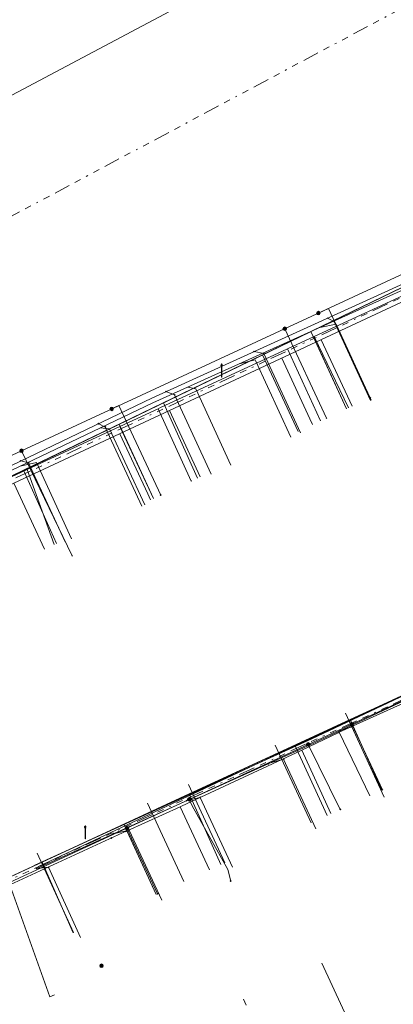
# Model space of a CAD drawing. Header units: metres. Extents: x 154975 to 155642, y 461260 to 461877.
# Tile 46 of 95: x 155256 to 155279, y 461542 to 461603. Entities that reach past the tile are written whole.
import ezdxf
from ezdxf.lldxf.tags import DXFTag

# ---------------------------------------------------------------- set-up
doc = ezdxf.new("R2010")
doc.units = ezdxf.units.M
doc.linetypes.add('RI-OVERIG-SO', pattern=[17, 5, -2, 2, -2, 0, -2, 2, -2])
for name, color, linetype, lineweight, true_color in [('B-WE-KL-DATA-G', 3, 'KL-DATA-SO', 18, 0x00ff00), ('B-WE-KL-DATA_HULPSTUK-S', 3, 'Continuous', 18, 0x00ff00), ('B-WE-KL-DATA_KABELBED-G', 3, 'Continuous', 18, 0x00ff00), ('B-WE-KL-ET_LS-G', 1, 'KL-LS-SO', 18, 0xff0000), ('B-WE-KL-ET_LS-S', 1, 'Continuous', 18, 0xff0000), ('B-WE-KL-ET_MS-G', 1, 'KL-MS-SO', 18, 0xff0000), ('B-WE-KL-GAS_LD-G', 30, 'KL-GAS_LD-SO', 18, 0xff7f00), ('B-WE-KL-WATER-G', 5, 'KL-WATER-SO', 18, 0x0000ff), ('B-WE-KL-WATER_HULPSTUK-S', 5, 'Continuous', 18, 0x0000ff), ('B-WE-RI-VRIJVERVAL-G', 6, 'RI-OVERIG-SO', 18, 0xff00ff), ('V-WE-KL-WATER-G', 5, 'V-KL-WATER-SO', 18, 0x0000ff)]:
    doc.layers.add(name, color=color, linetype=linetype, lineweight=lineweight, true_color=true_color)
doc.styles.add('NLCS-ISO', font='NLCS-ISO.ttf')
tags = doc.linetypes.add('KL-DATA-SO', pattern='A,4,-1,[101,NLCS.SHX,S=0.5,R=0,X=0,Y=0],-1,4,-1,["D",Standard,S=1,R=0,X=-0.25,Y=-0.5],-1.5', length=12.5).pattern_tags.tags
tags[18] = DXFTag(74, 10)
tags = doc.linetypes.add('KL-GAS_LD-SO', pattern='A,4,-1,[69,NLCS.SHX,S=0.5,R=0,X=0,Y=0],-1,4,-1,["L",Standard,S=1,R=0,X=0.25,Y=-0.5],-2', length=13).pattern_tags.tags
tags[18] = DXFTag(74, 10)
tags = doc.linetypes.add('KL-LS-SO', pattern='A,4,-1,[103,NLCS.SHX,S=0.75,R=0,X=0,Y=0],-1,4,-1,["L",Standard,S=1,R=0,X=0,Y=-0.5],-2', length=13).pattern_tags.tags
tags[18] = DXFTag(74, 10)
tags = doc.linetypes.add('KL-MS-SO', pattern='A,4,-1,[103,NLCS.SHX,S=0.75,R=0,X=0,Y=0],-1,4,-1,["M",Standard,S=1,R=0,X=0,Y=-0.5],-2', length=13).pattern_tags.tags
tags[18] = DXFTag(74, 10)
doc.linetypes.add('KL-WATER-SO', pattern='A,7,-0.5,[168,NLCS.SHX,S=0.75,R=0,X=0.75,Y=0],-2', length=9.5)
doc.linetypes.add('V-KL-WATER-SO', pattern='A,3.5,[24,NLCS.SHX,S=0.5,R=0,X=0,Y=0],3.5,-0.5,[168,NLCS.SHX,S=0.75,R=0,X=0.75,Y=0],-2', length=9.5)

# ---------------------------------------------------------------- blocks, each defined once
blk = doc.blocks.new('SKL-WTB_HULP_OVERIG-SO')
at = {"color": 0, "linetype": 'ByBlock', "lineweight": 18}
for points in [[(-0.14, 0.14), (0.14, -0.14)], [(0.14, 0.14), (-0.14, -0.14)]]:
    blk.add_lwpolyline(points, dxfattribs=at)
at = {"color": 0, "linetype": 'ByBlock', "lineweight": 18, "style": 'NLCS-ISO', "flags": 1}
for tag, p in [('TYPE', (1.5, 0)), ('OMSCHRIJVING', (1.5, -3)), ('LABEL', (1.5, -1.5))]:
    blk.add_attdef(tag, p, '', height=1, dxfattribs=at)
blk = doc.blocks.new('SKL-WTB_HULP_MOF-SO')
at = {"linetype": 'ByBlock', "lineweight": 18}
h = blk.add_hatch(color=0, dxfattribs=at)
h.dxf.hatch_style = 1
h.paths.add_polyline_path([(-0.5625, 0, 1), (0.5625, 0, 1)])
at = {"color": 0, "linetype": 'ByBlock', "lineweight": 18}
blk.add_circle((0, 0), 0.5625, dxfattribs=at)
at = {"color": 0, "linetype": 'ByBlock', "lineweight": 18, "style": 'NLCS-ISO', "flags": 1}
for tag, p in [('TYPE', (1.5, 0)), ('OMSCHRIJVING', (1.5, -3)), ('LABEL', (1.5, -1.5))]:
    blk.add_attdef(tag, p, '', height=1, dxfattribs=at)
blk = doc.blocks.new('SKL-ET_LS_MAST-SO')
for p, q in [((-0.05, 2.07), (0.05, 2.07)), ((-0.05, -2), (0.05, -2))]:
    blk.add_line(p, q)
for points in [[(-0.18, 1.76), (-0.22, 1.76), (-0.22, 1.84), (-0.18, 1.84), (-0.18, 1.79)], [(-0.18, 1.49), (-0.22, 1.49), (-0.22, 1.57), (-0.18, 1.57), (-0.18, 1.52)], [(-0.18, 1.79), (-0.05, 1.79)], [(-0.18, 1.76), (-0.05, 1.76)], [(-0.18, 1.52), (-0.05, 1.52)], [(-0.18, 1.49), (-0.05, 1.49)], [(-0.05, -2), (-0.05, 2.07)], [(0.05, -2), (0.05, 2.07)], [(0.18, 1.92), (0.05, 1.92)], [(0.18, 1.89), (0.05, 1.89)], [(0.18, 1.66), (0.05, 1.66)], [(0.18, 1.63), (0.05, 1.63)], [(0.18, 1.39), (0.05, 1.39)], [(0.18, 1.36), (0.05, 1.36)], [(0.18, 1.89), (0.22, 1.89), (0.22, 1.97), (0.18, 1.97), (0.18, 1.92)], [(0.18, 1.63), (0.22, 1.63), (0.22, 1.71), (0.18, 1.71), (0.18, 1.66)], [(0.18, 1.36), (0.22, 1.36), (0.22, 1.44), (0.18, 1.44), (0.18, 1.39)]]:
    blk.add_lwpolyline(points)

msp = doc.modelspace()

# ---------------------------------------------------------------- linework, layer by layer
at = {"layer": 'B-WE-KL-DATA-G', "ltscale": 0.2, "flags": 128}
for points in [[(155301.223, 461622.319), (155301.481, 461621.89), (155300.251, 461621.154), (155299.59, 461620.795), (155307.287, 461608.673), (155310.949, 461603.15), (155298.167, 461595.084), (155246.643, 461570.207), (155245.513, 461569.662), (155244.26, 461569.081), (155239.338, 461566.575), (155233.707, 461563.79), (155231.495, 461567.665), (155229.814, 461568.582), (155228.072, 461569.105), (155226.053, 461568.861), (155224.946, 461568.605), (155183.293, 461549.415), (155182.25, 461548.544), (155181.605, 461547.561), (155181.475, 461546.528), (155181.63, 461545.443), (155181.94, 461544.047), (155180.599, 461546.294), (155180.744, 461545.282), (155181.088, 461543.735), (155182.721, 461540.621), (155204.266, 461503.368), (155195.128, 461498.12), (155196.73, 461495.33), (155196.296, 461495.081)], [(155301.223, 461622.319), (155301.481, 461621.89), (155300.251, 461621.154), (155299.59, 461620.795), (155307.287, 461608.673), (155310.949, 461603.15), (155298.167, 461595.084), (155246.643, 461570.207), (155245.513, 461569.662), (155244.26, 461569.081), (155241.585, 461567.719), (155250.939, 461547.544), (155253.15, 461548.565), (155252.832, 461549.255)], [(155302.31, 461582.753), (155303.753, 461583.425), (155297.593, 461594.806), (155246.643, 461570.207), (155245.513, 461569.662), (155244.26, 461569.081), (155241.585, 461567.719), (155250.939, 461547.544), (155253.15, 461548.565), (155252.832, 461549.255)], [(155252.832, 461549.255), (155253.15, 461548.565), (155250.939, 461547.544), (155241.585, 461567.719), (155244.26, 461569.081), (155245.513, 461569.662), (155290.655, 461591.456), (155293.002, 461586.398)], [(155285.648, 461582.992), (155283.343, 461587.926), (155245.513, 461569.662), (155244.26, 461569.081), (155241.585, 461567.719), (155250.939, 461547.544), (155253.15, 461548.565), (155252.832, 461549.255)], [(155282.474, 461581.514), (155280.203, 461586.41), (155245.513, 461569.662), (155244.26, 461569.081), (155241.585, 461567.719), (155250.939, 461547.544), (155253.15, 461548.565), (155252.832, 461549.255)], [(155274.118, 461583.06), (155280.668, 461586.089)], [(155276.116, 461578.564), (155273.904, 461583.369), (155245.513, 461569.662), (155244.26, 461569.081), (155241.585, 461567.719), (155250.939, 461547.544), (155253.15, 461548.565), (155252.832, 461549.255)], [(155274.118, 461583.06), (155272.449, 461582.288)], [(155276.247, 461578.631), (155274.118, 461583.06)], [(155264.429, 461578.578), (155264.571, 461578.644), (155272.449, 461582.288)], [(155272.449, 461582.288), (155274.504, 461577.822)], [(155273.114, 461577.171), (155270.909, 461581.923), (155245.513, 461569.662), (155244.26, 461569.081), (155241.585, 461567.719), (155250.939, 461547.544), (155253.15, 461548.565), (155252.832, 461549.255)], [(155266.855, 461574.267), (155264.744, 461578.947), (155245.513, 461569.662), (155244.26, 461569.081), (155241.585, 461567.719), (155250.939, 461547.544), (155253.15, 461548.565), (155252.832, 461549.255)], [(155264.429, 461578.578), (155262.037, 461577.466)], [(155266.462, 461574.09), (155264.429, 461578.578)], [(155252.832, 461549.255), (155253.15, 461548.565), (155250.939, 461547.544), (155241.585, 461567.719), (155244.26, 461569.081), (155245.513, 461569.662), (155261.988, 461577.616), (155264.126, 461573.006)], [(155256.29, 461574.795), (155262.037, 461577.466)], [(155262.037, 461577.466), (155264.125, 461573.006)], [(155252.107, 461572.85), (155252.378, 461572.977), (155256.29, 461574.795)], [(155256.29, 461574.795), (155257.952, 461570.142)], [(155252.832, 461549.255), (155253.15, 461548.565), (155250.939, 461547.544), (155241.585, 461567.719), (155244.26, 461569.081), (155245.513, 461569.662), (155256.063, 461574.755), (155258.111, 461570.216)], [(155266.5, 461574.1), (155266.462, 461574.09)], [(155252.832, 461549.255), (155253.15, 461548.565), (155305.212, 461572.614), (155307.226, 461568.252)], [(155252.832, 461549.255), (155253.15, 461548.565), (155301.343, 461570.827), (155303.359, 461566.465)], [(155252.832, 461549.255), (155253.15, 461548.565), (155294.24, 461567.546), (155296.283, 461563.202)], [(155252.832, 461549.255), (155253.15, 461548.565), (155291.369, 461566.22), (155293.381, 461561.862)], [(155252.832, 461549.255), (155253.15, 461548.565), (155284.765, 461563.169), (155286.761, 461558.798)], [(155252.832, 461549.255), (155253.15, 461548.565), (155282.153, 461561.963), (155284.167, 461557.605)], [(155275.658, 461558.49), (155281.818, 461561.269)], [(155252.832, 461549.255), (155253.15, 461548.565), (155276.343, 461559.279), (155278.306, 461554.898)], [(155275.658, 461558.49), (155275.599, 461558.463), (155273.337, 461557.376)], [(155277.556, 461554.551), (155275.658, 461558.49)], [(155252.832, 461549.255), (155253.15, 461548.565), (155272.899, 461557.688), (155274.912, 461553.33)], [(155273.337, 461557.376), (155273.309, 461557.363), (155265.865, 461553.909), (155265.788, 461553.874)], [(155275.154, 461553.442), (155273.337, 461557.376)], [(155252.832, 461549.255), (155253.15, 461548.565), (155266.349, 461554.662), (155268.319, 461550.285)], [(155265.788, 461553.874), (155262.486, 461552.375), (155262.47, 461552.368)], [(155265.788, 461553.874), (155267.6, 461549.953)], [(155252.832, 461549.255), (155253.15, 461548.565), (155262.281, 461552.783), (155264.295, 461548.42)], [(155262.47, 461552.368), (155255.198, 461549.014), (155257.683, 461542.06), (155257.978, 461542.203)], [(155262.47, 461552.368), (155264.293, 461548.425)], [(155252.832, 461549.255), (155253.15, 461548.565), (155257.206, 461550.439), (155259.132, 461546.035)]]:
    msp.add_lwpolyline(points, dxfattribs=at)
at = {"layer": 'B-WE-KL-DATA_KABELBED-G', "ltscale": 0.2, "flags": 128}
for points in [[(155296.993, 461594.997), (155296.871, 461594.94), (155293.225, 461593.251), (155288.805, 461591.203), (155281.412, 461587.777), (155255.929, 461575.969), (155239.354, 461568.288), (155239.322, 461568.272)], [(155280.203, 461586.41), (155273.904, 461583.369)], [(155274.368, 461584.513), (155275, 461584.806), (155277.593, 461579.255)], [(155273.904, 461583.369), (155270.909, 461581.923)], [(155272.281, 461583.546), (155274.872, 461577.993)], [(155273.904, 461583.369), (155274.498, 461582.079)], [(155270.909, 461581.923), (155264.744, 461578.947)], [(155270.909, 461581.923), (155273.114, 461577.171)], [(155274.498, 461582.079), (155276.116, 461578.564)], [(155261.53, 461578.564), (155261.975, 461578.77), (155264.578, 461573.216)], [(155264.744, 461578.947), (155261.988, 461577.616)], [(155264.744, 461578.947), (155266.855, 461574.267)], [(155261.988, 461577.616), (155256.063, 461574.755)], [(155261.988, 461577.616), (155264.126, 461573.006)], [(155255.929, 461575.969), (155259.079, 461569.448)], [(155256.063, 461574.755), (155251.93, 461572.76)], [(155256.063, 461574.755), (155258.111, 461570.216)], [(155250.15, 461546.847), (155262.481, 461552.543), (155266.347, 461554.329), (155273.736, 461557.743), (155276.448, 461558.996), (155282.72, 461561.893), (155285.262, 461563.068), (155292.749, 461566.527), (155295.019, 461567.575), (155300.91, 461570.297), (155303.16, 461571.336), (155308.128, 461573.631)], [(155276.343, 461559.279), (155282.153, 461561.963)], [(155272.899, 461557.688), (155276.343, 461559.279)], [(155276.343, 461559.279), (155278.306, 461554.898)], [(155276.448, 461558.996), (155278.351, 461554.919)], [(155266.349, 461554.662), (155272.899, 461557.688)], [(155272.899, 461557.688), (155274.912, 461553.33)], [(155273.736, 461557.743), (155275.728, 461553.707)], [(155262.281, 461552.783), (155266.349, 461554.662)], [(155266.349, 461554.662), (155268.319, 461550.285)], [(155266.347, 461554.329), (155266.536, 461553.919), (155268.741, 461549.977), (155268.927, 461549.26)], [(155257.206, 461550.439), (155262.281, 461552.783)], [(155262.281, 461552.783), (155264.295, 461548.42)], [(155262.481, 461552.543), (155264.382, 461548.466)], [(155253.15, 461548.565), (155257.206, 461550.439)], [(155257.206, 461550.439), (155259.132, 461546.035)]]:
    msp.add_lwpolyline(points, dxfattribs=at)
at = {"layer": 'B-WE-KL-ET_LS-G', "ltscale": 0.2, "flags": 128}
for points in [[(155331.333, 461572.026), (155314.704, 461563.497), (155298.565, 461594.074), (155255.459, 461573.951), (155252.741, 461572.676), (155233.712, 461563.706), (155232.588, 461565.812), (155232.387, 461566.116), (155232.164, 461566.404), (155231.924, 461566.678), (155231.665, 461566.935), (155231.39, 461567.174), (155230.964, 461567.488), (155230.51, 461567.759), (155230.032, 461567.986), (155229.535, 461568.166), (155229.022, 461568.297), (155228.61, 461568.366), (155228.193, 461568.403), (155227.774, 461568.408), (155227.357, 461568.382), (155226.941, 461568.324)], [(155276.46, 461578.729), (155274.544, 461582.859)], [(155273.842, 461577.956), (155272.097, 461581.717)], [(155267.027, 461574.353), (155265.121, 461578.461)], [(155274.01, 461577.593), (155273.842, 461577.956)], [(155263.775, 461573.284), (155262.04, 461577.023)], [(155257.354, 461569.865), (155255.459, 461573.951)], [(155263.943, 461572.921), (155263.775, 461573.284)], [(155274.592, 461544.165), (155278.561, 461535.571)], [(155269.722, 461541.916), (155269.89, 461541.553)]]:
    msp.add_lwpolyline(points, dxfattribs=at)
at = {"layer": 'B-WE-KL-ET_MS-G', "ltscale": 0.2, "flags": 128}
msp.add_lwpolyline([(155346.854, 461647.934), (155344.734, 461646.532), (155310.827, 461626.282), (155305.977, 461623.824), (155293.825, 461617.547), (155286.69, 461614.691), (155234.44, 461586.966), (155229.534, 461584.582), (155218.55, 461578.98), (155201.021, 461571.02), (155196.04, 461568.702)], dxfattribs=at)
at = {"layer": 'B-WE-KL-GAS_LD-G', "ltscale": 0.2, "flags": 128}
for points in [[(155232.989, 461564.05), (155234.303, 461564.509), (155240.366, 461567.518), (155240.912, 461567.899), (155264.089, 461578.947), (155294.166, 461592.511), (155297.733, 461594.251), (155298.2, 461593.73), (155300.371, 461589.291), (155303.38, 461583.358), (155307.86, 461575.137), (155308.167, 461574.675)], [(155274.464, 461583.625), (155275.471, 461583.83)], [(155275.471, 461583.83), (155277.655, 461579.112)], [(155269.451, 461581.365), (155270.437, 461581.612), (155270.479, 461581.521)], [(155270.479, 461581.521), (155272.663, 461576.802)], [(155266.258, 461579.925), (155266.753, 461579.804)], [(155266.753, 461579.804), (155268.942, 461575.08)], [(155260.821, 461577.389), (155261.4, 461577.33)], [(155261.4, 461577.33), (155263.587, 461572.602)], [(155255.845, 461575.017), (155256.853, 461575.229)], [(155256.853, 461575.229), (155259.042, 461570.498)], [(155256.761, 461550.237), (155273.973, 461558.087), (155288.153, 461564.761), (155303.139, 461571.604), (155308.444, 461574.21)], [(155278.27, 461554.882), (155276.056, 461559.674)], [(155273.913, 461552.869), (155271.685, 461557.692)], [(155268.558, 461550.396), (155266.312, 461555.257)], [(155266.016, 461549.221), (155263.761, 461554.101)], [(155259.17, 461546.058), (155256.893, 461550.989)]]:
    msp.add_lwpolyline(points, dxfattribs=at)
at = {"layer": 'B-WE-KL-WATER-G', "ltscale": 0.2, "flags": 128}
for points in [[(155303.841, 461583.461), (155300.335, 461589.954), (155298.761, 461593.469), (155298.09, 461594.403), (155297.488, 461594.551), (155293.921, 461592.823), (155264.018, 461579.242), (155240.475, 461567.949)], [(155275.346, 461583.992), (155274.935, 461584.199)], [(155275.346, 461583.992), (155277.614, 461579.093)], [(155270.974, 461582.005), (155270.375, 461582.129)], [(155270.974, 461582.005), (155273.254, 461577.076)], [(155265.441, 461579.437), (155264.904, 461579.645)], [(155265.441, 461579.437), (155267.719, 461574.514)], [(155261.132, 461577.438), (155260.702, 461577.651)], [(155261.132, 461577.438), (155263.409, 461572.519)], [(155256.37, 461575.228), (155255.884, 461575.34)], [(155256.37, 461575.228), (155258.644, 461570.314)], [(155256.874, 461550.043), (155274.082, 461557.826), (155288.326, 461564.513), (155303.322, 461571.481), (155308.396, 461573.737), (155308.155, 461574.948)], [(155276.449, 461558.823), (155275.728, 461558.598)], [(155276.449, 461558.823), (155278.459, 461554.465)], [(155272.209, 461556.821), (155271.255, 461556.548)], [(155272.209, 461556.821), (155274.202, 461552.501)], [(155267.026, 461554.448), (155266.181, 461554.253)], [(155267.026, 461554.448), (155269.036, 461550.115)], [(155261.628, 461552.192), (155262.62, 461552.426)], [(155262.62, 461552.426), (155264.637, 461548.075)], [(155257.605, 461550.116), (155256.874, 461550.043)], [(155257.605, 461550.116), (155259.594, 461545.763)]]:
    msp.add_lwpolyline(points, dxfattribs=at)
at = {"layer": 'B-WE-RI-VRIJVERVAL-G', "ltscale": 0.2, "flags": 128}
for points in [[(155233.3, 461578.8), (155289.8, 461608.9)], [(155300.86, 461595.46), (155231.52, 461563.03)], [(155311.75, 461575.24), (155253.86, 461548.72)]]:
    msp.add_lwpolyline(points, dxfattribs=at)
at = {"layer": 'V-WE-KL-WATER-G', "ltscale": 0.2, "flags": 128}
msp.add_lwpolyline([(155308.008, 461574.117), (155256.995, 461550.161)], dxfattribs=at)

# ---------------------------------------------------------------- block references
at = {"layer": 'B-WE-KL-DATA_HULPSTUK-S', "xscale": 0.2, "yscale": 0.2, "zscale": 0.2}
for name, p in [('SKL-WTB_HULP_MOF-SO', (155274.368, 461584.513)), ('SKL-WTB_HULP_OVERIG-SO', (155274.368, 461584.513)), ('SKL-WTB_HULP_MOF-SO', (155272.281, 461583.546)), ('SKL-WTB_HULP_OVERIG-SO', (155272.281, 461583.546)), ('SKL-WTB_HULP_OVERIG-SO', (155277.593, 461579.255)), ('SKL-WTB_HULP_MOF-SO', (155261.531, 461578.564)), ('SKL-WTB_HULP_OVERIG-SO', (155261.53, 461578.564)), ('SKL-WTB_HULP_OVERIG-SO', (155274.872, 461577.993)), ('SKL-WTB_HULP_MOF-SO', (155255.93, 461575.969)), ('SKL-WTB_HULP_OVERIG-SO', (155255.93, 461575.969)), ('SKL-WTB_HULP_OVERIG-SO', (155264.578, 461573.216)), ('SKL-WTB_HULP_OVERIG-SO', (155259.079, 461569.448)), ('SKL-WTB_HULP_MOF-SO', (155276.448, 461558.996)), ('SKL-WTB_HULP_OVERIG-SO', (155276.448, 461558.996)), ('SKL-WTB_HULP_MOF-SO', (155273.736, 461557.743)), ('SKL-WTB_HULP_OVERIG-SO', (155273.736, 461557.743)), ('SKL-WTB_HULP_OVERIG-SO', (155278.351, 461554.919)), ('SKL-WTB_HULP_MOF-SO', (155266.347, 461554.329)), ('SKL-WTB_HULP_OVERIG-SO', (155266.347, 461554.329)), ('SKL-WTB_HULP_OVERIG-SO', (155275.728, 461553.707)), ('SKL-WTB_HULP_MOF-SO', (155262.481, 461552.543)), ('SKL-WTB_HULP_OVERIG-SO', (155262.41, 461552.34)), ('SKL-WTB_HULP_OVERIG-SO', (155262.481, 461552.543)), ('SKL-WTB_HULP_OVERIG-SO', (155261.504, 461551.923)), ('SKL-WTB_HULP_OVERIG-SO', (155268.927, 461549.26)), ('SKL-WTB_HULP_OVERIG-SO', (155264.382, 461548.466)), ('SKL-WTB_HULP_MOF-SO', (155260.9, 461544))]:
    msp.add_blockref(name, p, dxfattribs=at)
at = {"layer": 'B-WE-KL-ET_LS-S', "xscale": 0.2, "yscale": 0.2, "zscale": 0.2}
for p in [(155268.36, 461580.943), (155259.891, 461552.271)]:
    msp.add_blockref('SKL-ET_LS_MAST-SO', p, dxfattribs=at)
at = {"layer": 'B-WE-KL-WATER_HULPSTUK-S', "xscale": 0.2, "yscale": 0.2, "zscale": 0.2}
for p in [(155274.935, 461584.199), (155275.346, 461583.992), (155270.375, 461582.129), (155270.974, 461582.005), (155264.904, 461579.645), (155265.441, 461579.437), (155260.702, 461577.651), (155261.132, 461577.438), (155255.884, 461575.34), (155256.37, 461575.228), (155275.728, 461558.598), (155276.449, 461558.823), (155271.255, 461556.548), (155272.209, 461556.821), (155266.181, 461554.253), (155267.026, 461554.448), (155261.628, 461552.192), (155262.62, 461552.426), (155256.874, 461550.043), (155257.605, 461550.116)]:
    msp.add_blockref('SKL-WTB_HULP_OVERIG-SO', p, dxfattribs=at)

doc.saveas('drawing.dxf')
